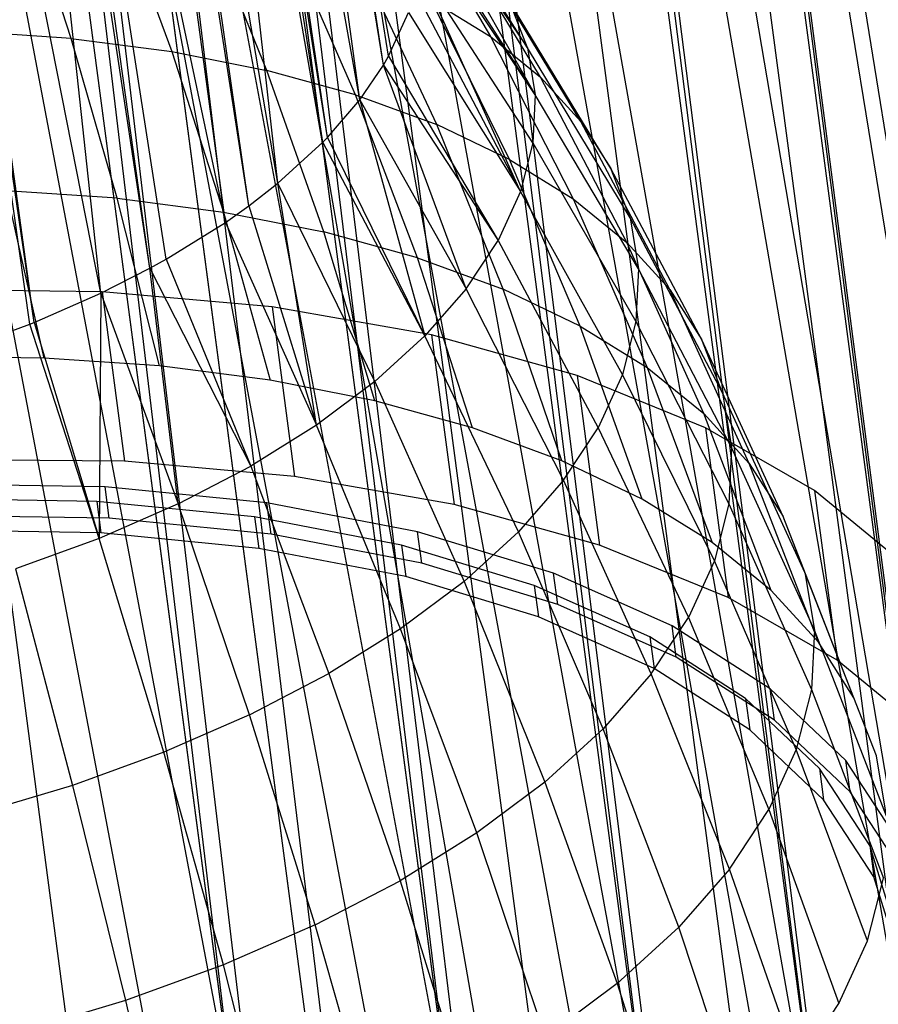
# Model space of a CAD drawing. Extents: x -23.4 to 23.6, y 0.3 to 4.
# Tile 146 of 189: x 19.372 to 19.834, y 1.107 to 1.637. Entities that reach past the tile are written whole.
import ezdxf

# ---------------------------------------------------------------- set-up
doc = ezdxf.new("R2010")
doc.units = 0
doc.header["$MEASUREMENT"] = 0
doc.layers.get('0').update_dxf_attribs({"color": 13, "linetype": 'CONTINUOUS'})

# ---------------------------------------------------------------- blocks, each defined once
blk = doc.blocks.new('FOURTY_V_PM_STL')
at = {"color": 0}
for p, q in [((19.39983, 1.07904, -3.84648), (19.01906, 3.95203, -2.17325)), ((19.39983, 1.07904, -3.84648), (19.01906, 3.95203, -2.17325)), ((19.52899, 1.07643, -3.81261), (19.14822, 3.94942, -2.13938)), ((19.52899, 1.07643, -3.81261), (19.14822, 3.94942, -2.13938)), ((19.65116, 1.06229, -3.76054), (19.27039, 3.93529, -2.08731)), ((19.65116, 1.06229, -3.76054), (19.27039, 3.93529, -2.08731)), ((19.76282, 1.03704, -3.69176), (19.38205, 3.91003, -2.01854)), ((19.76282, 1.03704, -3.69176), (19.38205, 3.91003, -2.01854)), ((19.86076, 1.00139, -3.60826), (19.47999, 3.87438, -1.93503)), ((19.86076, 1.00139, -3.60826), (19.47999, 3.87438, -1.93503)), ((19.92575, 0.51101, -2.75148), (19.54499, 3.38401, -1.07825)), ((19.92575, 0.51101, -2.75148), (19.54499, 3.38401, -1.07825)), ((19.84048, 0.45108, -2.66798), (19.45971, 3.32408, -0.99475)), ((19.84048, 0.45108, -2.66798), (19.45971, 3.32408, -0.99475)), ((19.73925, 0.39761, -2.59921), (19.35848, 3.27061, -0.92598)), ((19.73925, 0.39761, -2.59921), (19.35848, 3.27061, -0.92598)), ((19.16744, 2.73774, -2.81284), (19.48793, 1.04769, -3.7726)), ((19.16744, 2.73774, -2.81284), (19.48793, 1.04769, -3.7726)), ((19.26409, 2.73664, -2.78895), (19.48793, 1.04769, -3.7726)), ((19.26409, 2.73664, -2.78895), (19.48793, 1.04769, -3.7726)), ((19.28692, 2.73533, -2.78151), (19.60552, 1.03621, -3.72613)), ((19.28692, 2.73533, -2.78151), (19.60552, 1.03621, -3.72613)), ((19.28692, 2.73533, -2.78151), (19.48793, 1.04769, -3.7726)), ((19.28692, 2.73533, -2.78151), (19.48793, 1.04769, -3.7726)), ((19.38168, 2.72516, -2.74249), (19.60552, 1.03621, -3.72613)), ((19.38168, 2.72516, -2.74249), (19.60552, 1.03621, -3.72613)), ((19.39992, 2.72225, -2.73334), (19.7134, 1.01378, -3.66307)), ((19.39992, 2.72225, -2.73334), (19.7134, 1.01378, -3.66307)), ((19.39992, 2.72225, -2.73334), (19.60552, 1.03621, -3.72613)), ((19.39992, 2.72225, -2.73334), (19.60552, 1.03621, -3.72613)), ((19.48956, 2.70273, -2.67942), (19.7134, 1.01378, -3.66307)), ((19.48956, 2.70273, -2.67942), (19.7134, 1.01378, -3.66307)), ((19.50321, 2.69889, -2.66973), (19.8083, 0.98107, -3.58532)), ((19.50321, 2.69889, -2.66973), (19.8083, 0.98107, -3.58532)), ((19.50321, 2.69889, -2.66973), (19.7134, 1.01378, -3.66307)), ((19.50321, 2.69889, -2.66973), (19.7134, 1.01378, -3.66307)), ((19.58445, 2.67003, -2.60168), (19.8083, 0.98107, -3.58532)), ((19.58445, 2.67003, -2.60168), (19.8083, 0.98107, -3.58532)), ((19.59381, 2.66592, -2.59249), (19.88732, 0.93909, -3.49526)), ((19.59381, 2.66592, -2.59249), (19.88732, 0.93909, -3.49526)), ((19.59381, 2.66592, -2.59249), (19.8083, 0.98107, -3.58532)), ((19.59381, 2.66592, -2.59249), (19.8083, 0.98107, -3.58532)), ((19.73925, 0.39761, -2.59921), (19.34506, 2.65927, -1.21793)), ((19.62498, 0.35214, -2.54714), (19.34506, 2.65927, -1.21793)), ((19.62498, 0.35214, -2.54714), (19.34506, 2.65927, -1.21793)), ((19.73925, 0.39761, -2.59921), (19.34506, 2.65927, -1.21793)), ((19.62498, 0.35214, -2.54714), (19.32037, 2.65054, -1.20855)), ((19.62498, 0.35214, -2.54714), (19.32037, 2.65054, -1.20855)), ((19.66347, 2.62805, -2.51161), (19.88732, 0.93909, -3.49526)), ((19.66347, 2.62805, -2.51161), (19.88732, 0.93909, -3.49526)), ((19.66911, 2.62427, -2.50385), (19.94807, 0.88911, -3.39561)), ((19.66911, 2.62427, -2.50385), (19.94807, 0.88911, -3.39561)), ((19.66911, 2.62427, -2.50385), (19.88732, 0.93909, -3.49526)), ((19.66911, 2.62427, -2.50385), (19.88732, 0.93909, -3.49526)), ((19.50096, 0.31598, -2.51327), (19.19634, 2.61437, -1.17469)), ((19.50096, 0.31598, -2.51327), (19.19634, 2.61437, -1.17469)), ((19.71578, 2.27214, -1.88861), (19.93516, 0.57808, -2.86449)), ((19.71578, 2.27214, -1.88861), (19.93516, 0.57808, -2.86449)), ((19.71578, 2.27214, -1.88861), (19.9808, 0.64216, -2.96414)), ((19.71578, 2.27214, -1.88861), (19.9808, 0.64216, -2.96414)), ((19.56772, 1.61256, -2.48026), (19.46839, 2.26376, -2.12493)), ((19.56772, 1.61256, -2.48026), (19.46839, 2.26376, -2.12493)), ((19.57044, 1.61726, -2.48771), (19.46839, 2.26376, -2.12493)), ((19.57044, 1.61726, -2.48771), (19.46839, 2.26376, -2.12493)), ((19.71132, 2.26703, -1.88084), (19.93516, 0.57808, -2.86449)), ((19.71132, 2.26703, -1.88084), (19.93516, 0.57808, -2.86449)), ((19.55498, 1.59389, -2.45111), (19.46399, 2.25596, -2.11254)), ((19.55498, 1.59389, -2.45111), (19.46399, 2.25596, -2.11254)), ((19.56772, 1.61256, -2.48026), (19.46399, 2.25596, -2.11254)), ((19.56772, 1.61256, -2.48026), (19.46399, 2.25596, -2.11254)), ((19.53753, 1.57362, -2.42026), (19.44114, 2.22523, -2.06498)), ((19.53753, 1.57362, -2.42026), (19.44114, 2.22523, -2.06498)), ((19.55498, 1.59389, -2.45111), (19.44114, 2.22523, -2.06498)), ((19.55498, 1.59389, -2.45111), (19.44114, 2.22523, -2.06498)), ((19.51081, 1.54895, -2.38399), (19.43518, 2.21879, -2.05527)), ((19.53503, 1.57104, -2.4164), (19.43518, 2.21879, -2.05527)), ((19.51081, 1.54895, -2.38399), (19.43518, 2.21879, -2.05527)), ((19.53503, 1.57104, -2.4164), (19.43518, 2.21879, -2.05527)), ((19.53753, 1.57362, -2.42026), (19.43518, 2.21879, -2.05527)), ((19.53753, 1.57362, -2.42026), (19.43518, 2.21879, -2.05527)), ((19.65392, 2.21232, -1.79997), (19.86981, 0.51696, -2.77442)), ((19.65392, 2.21232, -1.79997), (19.86981, 0.51696, -2.77442)), ((19.65392, 2.21232, -1.79997), (19.93516, 0.57808, -2.86449)), ((19.65392, 2.21232, -1.79997), (19.93516, 0.57808, -2.86449)), ((19.64596, 2.20591, -1.79078), (19.86981, 0.51696, -2.77442)), ((19.64596, 2.20591, -1.79078), (19.86981, 0.51696, -2.77442)), ((19.49515, 1.53677, -2.36664), (19.40136, 2.18862, -2.01117)), ((19.49515, 1.53677, -2.36664), (19.40136, 2.18862, -2.01117)), ((19.51081, 1.54895, -2.38399), (19.40136, 2.18862, -2.01117)), ((19.51081, 1.54895, -2.38399), (19.40136, 2.18862, -2.01117)), ((19.48259, 1.52788, -2.35424), (19.39473, 2.18362, -2.00409)), ((19.48259, 1.52788, -2.35424), (19.39473, 2.18362, -2.00409)), ((19.49515, 1.53677, -2.36664), (19.39473, 2.18362, -2.00409)), ((19.49515, 1.53677, -2.36664), (19.39473, 2.18362, -2.00409)), ((19.57505, 2.15688, -1.72273), (19.78671, 0.46067, -2.69668)), ((19.57505, 2.15688, -1.72273), (19.78671, 0.46067, -2.69668)), ((19.57505, 2.15688, -1.72273), (19.86981, 0.51696, -2.77442)), ((19.57505, 2.15688, -1.72273), (19.86981, 0.51696, -2.77442)), ((19.4155, 1.48975, -2.30404), (19.34394, 2.15159, -1.96065)), ((19.4155, 1.48975, -2.30404), (19.34394, 2.15159, -1.96065)), ((19.44195, 1.50322, -2.32113), (19.34394, 2.15159, -1.96065)), ((19.44195, 1.50322, -2.32113), (19.34394, 2.15159, -1.96065)), ((19.44195, 1.50322, -2.32113), (19.3504, 2.15516, -1.96531)), ((19.4507, 1.50808, -2.32749), (19.3504, 2.15516, -1.96531)), ((19.44195, 1.50322, -2.32113), (19.3504, 2.15516, -1.96531)), ((19.4507, 1.50808, -2.32749), (19.3504, 2.15516, -1.96531)), ((19.48259, 1.52788, -2.35424), (19.3504, 2.15516, -1.96531)), ((19.48259, 1.52788, -2.35424), (19.3504, 2.15516, -1.96531)), ((19.56287, 2.14962, -1.71303), (19.78671, 0.46067, -2.69668)), ((19.56287, 2.14962, -1.71303), (19.78671, 0.46067, -2.69668)), ((19.37963, 1.47402, -2.28519), (19.29001, 2.12599, -1.92897)), ((19.37963, 1.47402, -2.28519), (19.29001, 2.12599, -1.92897)), ((19.4155, 1.48975, -2.30404), (19.29001, 2.12599, -1.92897)), ((19.4155, 1.48975, -2.30404), (19.29001, 2.12599, -1.92897)), ((19.37738, 1.47312, -2.28415), (19.28446, 2.12372, -1.92634)), ((19.37738, 1.47312, -2.28415), (19.28446, 2.12372, -1.92634)), ((19.37963, 1.47402, -2.28519), (19.28446, 2.12372, -1.92634)), ((19.37963, 1.47402, -2.28519), (19.28446, 2.12372, -1.92634)), ((19.48141, 2.10742, -1.65911), (19.6884, 0.41091, -2.63361)), ((19.48141, 2.10742, -1.65911), (19.6884, 0.41091, -2.63361)), ((19.48141, 2.10742, -1.65911), (19.78671, 0.46067, -2.69668)), ((19.48141, 2.10742, -1.65911), (19.78671, 0.46067, -2.69668)), ((19.46455, 2.09986, -1.64997), (19.6884, 0.41091, -2.63361)), ((19.46455, 2.09986, -1.64997), (19.6884, 0.41091, -2.63361)), ((19.37571, 2.06536, -1.61095), (19.57785, 0.3692, -2.58715)), ((19.37571, 2.06536, -1.61095), (19.57785, 0.3692, -2.58715)), ((19.37571, 2.06536, -1.61095), (19.6884, 0.41091, -2.63361)), ((19.37571, 2.06536, -1.61095), (19.6884, 0.41091, -2.63361)), ((19.35401, 2.05815, -1.6035), (19.57785, 0.3692, -2.58715)), ((19.35401, 2.05815, -1.6035), (19.57785, 0.3692, -2.58715)), ((19.26099, 2.03191, -1.57962), (19.57785, 0.3692, -2.58715)), ((19.26099, 2.03191, -1.57962), (19.57785, 0.3692, -2.58715)), ((19.64516, 1.62189, -2.7038), (19.57757, 1.72939, -2.67863)), ((19.64516, 1.62189, -2.7038), (19.57757, 1.72939, -2.67863)), ((19.5762, 1.71138, -2.87316), (19.62531, 1.62783, -2.9482)), ((19.5762, 1.71138, -2.87316), (19.62531, 1.62783, -2.9482)), ((19.39964, 1.62686, -3.23154), (19.37299, 1.70843, -3.14402)), ((19.39964, 1.62686, -3.23154), (19.37299, 1.70843, -3.14402)), ((19.58462, 1.71053, -2.64463), (19.64516, 1.62189, -2.7038)), ((19.58462, 1.71053, -2.64463), (19.64516, 1.62189, -2.7038)), ((19.58462, 1.71053, -2.64463), (19.64932, 1.59659, -2.65941)), ((19.58462, 1.71053, -2.64463), (19.64932, 1.59659, -2.65941)), ((19.42353, 1.70188, -3.12125), (19.45376, 1.61984, -3.20716)), ((19.42353, 1.70188, -3.12125), (19.45376, 1.61984, -3.20716)), ((19.50497, 1.60969, -3.17807), (19.47136, 1.69239, -3.09408)), ((19.50497, 1.60969, -3.17807), (19.47136, 1.69239, -3.09408)), ((19.58806, 1.69172, -2.61155), (19.64932, 1.59659, -2.65941)), ((19.58806, 1.69172, -2.61155), (19.64932, 1.59659, -2.65941)), ((19.65227, 1.60595, -2.90449), (19.60096, 1.69129, -2.83302)), ((19.65227, 1.60595, -2.90449), (19.60096, 1.69129, -2.83302)), ((19.64932, 1.59659, -2.65941), (19.58836, 1.68778, -2.60471)), ((19.64932, 1.59659, -2.65941), (19.58836, 1.68778, -2.60471)), ((19.5527, 1.59651, -3.14459), (19.51594, 1.68009, -3.06282)), ((19.5527, 1.59651, -3.14459), (19.51594, 1.68009, -3.06282)), ((19.67393, 1.58223, -2.85884), (19.62085, 1.66951, -2.7911)), ((19.67393, 1.58223, -2.85884), (19.62085, 1.66951, -2.7911)), ((19.59641, 1.58048, -3.10711), (19.55676, 1.66511, -3.02781)), ((19.59641, 1.58048, -3.10711), (19.55676, 1.66511, -3.02781)), ((19.64139, 1.54444, -2.57167), (19.58722, 1.66447, -2.56495)), ((19.64806, 1.57068, -2.6152), (19.58722, 1.66447, -2.56495)), ((19.64139, 1.54444, -2.57167), (19.58722, 1.66447, -2.56495)), ((19.64806, 1.57068, -2.6152), (19.58722, 1.66447, -2.56495)), ((19.58474, 1.65236, -2.54472), (19.64139, 1.54444, -2.57167)), ((19.58474, 1.65236, -2.54472), (19.64139, 1.54444, -2.57167)), ((19.63559, 1.56175, -3.06605), (19.59335, 1.64763, -2.98946)), ((19.59335, 1.64763, -2.98946), (19.62531, 1.62783, -2.9482)), ((19.59335, 1.64763, -2.98946), (19.62531, 1.62783, -2.9482)), ((19.63559, 1.56175, -3.06605), (19.59335, 1.64763, -2.98946)), ((19.64516, 1.62189, -2.7038), (19.63564, 1.64629, -2.74786)), ((19.64516, 1.62189, -2.7038), (19.63564, 1.64629, -2.74786)), ((19.69004, 1.55694, -2.81175), (19.63564, 1.64629, -2.74786)), ((19.69004, 1.55694, -2.81175), (19.63564, 1.64629, -2.74786)), ((19.57044, 1.61726, -2.48771), (19.58123, 1.64088, -2.52581)), ((19.57044, 1.61726, -2.48771), (19.58123, 1.64088, -2.52581)), ((19.58123, 1.64088, -2.52581), (19.64139, 1.54444, -2.57167)), ((19.58123, 1.64088, -2.52581), (19.64139, 1.54444, -2.57167)), ((19.39964, 1.62686, -3.23154), (19.34323, 1.63068, -3.25092)), ((19.39964, 1.62686, -3.23154), (19.34323, 1.63068, -3.25092)), ((19.42438, 1.54089, -3.31532), (19.39964, 1.62686, -3.23154)), ((19.39964, 1.62686, -3.23154), (19.45376, 1.61984, -3.20716)), ((19.39964, 1.62686, -3.23154), (19.45376, 1.61984, -3.20716)), ((19.42438, 1.54089, -3.31532), (19.39964, 1.62686, -3.23154)), ((19.62531, 1.62783, -2.9482), (19.66982, 1.54056, -3.02186)), ((19.62531, 1.62783, -2.9482), (19.66982, 1.54056, -3.02186)), ((19.62531, 1.62783, -2.9482), (19.65227, 1.60595, -2.90449)), ((19.62531, 1.62783, -2.9482), (19.65227, 1.60595, -2.90449)), ((19.70041, 1.53037, -2.76377), (19.64516, 1.62189, -2.7038)), ((19.64516, 1.62189, -2.7038), (19.64932, 1.59659, -2.65941)), ((19.64516, 1.62189, -2.7038), (19.64932, 1.59659, -2.65941)), ((19.70041, 1.53037, -2.76377), (19.64516, 1.62189, -2.7038)), ((19.45376, 1.61984, -3.20716), (19.48151, 1.53347, -3.28959)), ((19.45376, 1.61984, -3.20716), (19.48151, 1.53347, -3.28959)), ((19.45376, 1.61984, -3.20716), (19.50497, 1.60969, -3.17807)), ((19.45376, 1.61984, -3.20716), (19.50497, 1.60969, -3.17807)), ((19.56772, 1.61256, -2.48026), (19.57044, 1.61726, -2.48771)), ((19.56772, 1.61256, -2.48026), (19.57044, 1.61726, -2.48771)), ((19.57044, 1.61726, -2.48771), (19.6294, 1.51818, -2.52932)), ((19.57044, 1.61726, -2.48771), (19.6294, 1.51818, -2.52932)), ((19.55498, 1.59389, -2.45111), (19.56772, 1.61256, -2.48026)), ((19.55498, 1.59389, -2.45111), (19.56772, 1.61256, -2.48026)), ((19.61221, 1.4922, -2.48861), (19.56772, 1.61256, -2.48026)), ((19.56772, 1.61256, -2.48026), (19.6294, 1.51818, -2.52932)), ((19.56772, 1.61256, -2.48026), (19.6294, 1.51818, -2.52932)), ((19.61221, 1.4922, -2.48861), (19.56772, 1.61256, -2.48026)), ((19.5527, 1.59651, -3.14459), (19.50497, 1.60969, -3.17807)), ((19.5527, 1.59651, -3.14459), (19.50497, 1.60969, -3.17807)), ((19.53558, 1.52275, -3.25888), (19.50497, 1.60969, -3.17807)), ((19.53558, 1.52275, -3.25888), (19.50497, 1.60969, -3.17807)), ((19.67393, 1.58223, -2.85884), (19.65227, 1.60595, -2.90449)), ((19.67393, 1.58223, -2.85884), (19.65227, 1.60595, -2.90449)), ((19.69868, 1.51713, -2.97507), (19.65227, 1.60595, -2.90449)), ((19.69868, 1.51713, -2.97507), (19.65227, 1.60595, -2.90449)), ((19.58597, 1.50885, -3.22354), (19.5527, 1.59651, -3.14459)), ((19.5527, 1.59651, -3.14459), (19.59641, 1.58048, -3.10711)), ((19.5527, 1.59651, -3.14459), (19.59641, 1.58048, -3.10711)), ((19.58597, 1.50885, -3.22354), (19.5527, 1.59651, -3.14459)), ((19.64932, 1.59659, -2.65941), (19.64806, 1.57068, -2.6152)), ((19.64932, 1.59659, -2.65941), (19.64806, 1.57068, -2.6152)), ((19.70494, 1.50282, -2.71543), (19.64932, 1.59659, -2.65941)), ((19.70494, 1.50282, -2.71543), (19.64932, 1.59659, -2.65941)), ((19.53753, 1.57362, -2.42026), (19.55498, 1.59389, -2.45111)), ((19.53753, 1.57362, -2.42026), (19.55498, 1.59389, -2.45111)), ((19.55498, 1.59389, -2.45111), (19.61221, 1.4922, -2.48861)), ((19.55498, 1.59389, -2.45111), (19.61221, 1.4922, -2.48861)), ((19.55498, 1.59389, -2.45111), (19.59002, 1.46678, -2.45002)), ((19.55498, 1.59389, -2.45111), (19.59002, 1.46678, -2.45002)), ((19.63559, 1.56175, -3.06605), (19.59641, 1.58048, -3.10711)), ((19.63559, 1.56175, -3.06605), (19.59641, 1.58048, -3.10711)), ((19.6321, 1.49192, -3.18397), (19.59641, 1.58048, -3.10711)), ((19.6321, 1.49192, -3.18397), (19.59641, 1.58048, -3.10711)), ((19.72187, 1.49173, -2.92618), (19.67393, 1.58223, -2.85884)), ((19.67393, 1.58223, -2.85884), (19.69004, 1.55694, -2.81175)), ((19.67393, 1.58223, -2.85884), (19.69004, 1.55694, -2.81175)), ((19.72187, 1.49173, -2.92618), (19.67393, 1.58223, -2.85884)), ((19.53503, 1.57104, -2.4164), (19.53753, 1.57362, -2.42026)), ((19.53503, 1.57104, -2.4164), (19.53753, 1.57362, -2.42026)), ((19.53753, 1.57362, -2.42026), (19.59002, 1.46678, -2.45002)), ((19.53753, 1.57362, -2.42026), (19.59002, 1.46678, -2.45002)), ((19.51081, 1.54895, -2.38399), (19.53503, 1.57104, -2.4164)), ((19.51081, 1.54895, -2.38399), (19.53503, 1.57104, -2.4164)), ((19.59002, 1.46678, -2.45002), (19.53503, 1.57104, -2.4164)), ((19.59002, 1.46678, -2.45002), (19.53503, 1.57104, -2.4164)), ((19.64806, 1.57068, -2.6152), (19.64139, 1.54444, -2.57167)), ((19.64806, 1.57068, -2.6152), (19.64139, 1.54444, -2.57167)), ((19.64806, 1.57068, -2.6152), (19.70357, 1.4746, -2.66729)), ((19.64806, 1.57068, -2.6152), (19.70357, 1.4746, -2.66729)), ((19.67347, 1.47215, -3.14062), (19.63559, 1.56175, -3.06605)), ((19.63559, 1.56175, -3.06605), (19.66982, 1.54056, -3.02186)), ((19.63559, 1.56175, -3.06605), (19.66982, 1.54056, -3.02186)), ((19.67347, 1.47215, -3.14062), (19.63559, 1.56175, -3.06605)), ((19.70041, 1.53037, -2.76377), (19.69004, 1.55694, -2.81175)), ((19.70041, 1.53037, -2.76377), (19.69004, 1.55694, -2.81175)), ((19.73912, 1.46466, -2.87577), (19.69004, 1.55694, -2.81175)), ((19.73912, 1.46466, -2.87577), (19.69004, 1.55694, -2.81175)), ((19.49515, 1.53677, -2.36664), (19.51081, 1.54895, -2.38399)), ((19.49515, 1.53677, -2.36664), (19.51081, 1.54895, -2.38399)), ((19.53171, 1.4188, -2.3809), (19.51081, 1.54895, -2.38399)), ((19.56309, 1.44222, -2.41398), (19.51081, 1.54895, -2.38399)), ((19.53171, 1.4188, -2.3809), (19.51081, 1.54895, -2.38399)), ((19.56309, 1.44222, -2.41398), (19.51081, 1.54895, -2.38399)), ((19.42438, 1.54089, -3.31532), (19.36483, 1.54491, -3.33578)), ((19.42438, 1.54089, -3.31532), (19.36483, 1.54491, -3.33578)), ((19.38505, 1.45492, -3.4165), (19.36483, 1.54491, -3.33578)), ((19.38505, 1.45492, -3.4165), (19.36483, 1.54491, -3.33578)), ((19.64139, 1.54444, -2.57167), (19.6294, 1.51818, -2.52932)), ((19.64139, 1.54444, -2.57167), (19.6294, 1.51818, -2.52932)), ((19.69631, 1.44603, -2.61989), (19.64139, 1.54444, -2.57167)), ((19.69631, 1.44603, -2.61989), (19.64139, 1.54444, -2.57167)), ((19.44715, 1.45072, -3.39517), (19.42438, 1.54089, -3.31532)), ((19.42438, 1.54089, -3.31532), (19.48151, 1.53347, -3.28959)), ((19.42438, 1.54089, -3.31532), (19.48151, 1.53347, -3.28959)), ((19.44715, 1.45072, -3.39517), (19.42438, 1.54089, -3.31532)), ((19.48259, 1.52788, -2.35424), (19.49515, 1.53677, -2.36664)), ((19.48259, 1.52788, -2.35424), (19.49515, 1.53677, -2.36664)), ((19.49515, 1.53677, -2.36664), (19.53171, 1.4188, -2.3809)), ((19.49515, 1.53677, -2.36664), (19.53171, 1.4188, -2.3809)), ((19.66982, 1.54056, -3.02186), (19.7096, 1.44978, -3.09398)), ((19.66982, 1.54056, -3.02186), (19.7096, 1.44978, -3.09398)), ((19.66982, 1.54056, -3.02186), (19.69868, 1.51713, -2.97507)), ((19.66982, 1.54056, -3.02186), (19.69868, 1.51713, -2.97507)), ((19.48151, 1.53347, -3.28959), (19.50673, 1.44299, -3.36834)), ((19.48151, 1.53347, -3.28959), (19.50673, 1.44299, -3.36834)), ((19.48151, 1.53347, -3.28959), (19.53558, 1.52275, -3.25888)), ((19.48151, 1.53347, -3.28959), (19.53558, 1.52275, -3.25888)), ((19.4507, 1.50808, -2.32749), (19.48259, 1.52788, -2.35424)), ((19.4507, 1.50808, -2.32749), (19.48259, 1.52788, -2.35424)), ((19.48259, 1.52788, -2.35424), (19.53171, 1.4188, -2.3809)), ((19.48259, 1.52788, -2.35424), (19.53171, 1.4188, -2.3809)), ((19.75023, 1.43621, -2.82439), (19.70041, 1.53037, -2.76377)), ((19.70041, 1.53037, -2.76377), (19.70494, 1.50282, -2.71543)), ((19.70041, 1.53037, -2.76377), (19.70494, 1.50282, -2.71543)), ((19.75023, 1.43621, -2.82439), (19.70041, 1.53037, -2.76377)), ((19.58597, 1.50885, -3.22354), (19.53558, 1.52275, -3.25888)), ((19.58597, 1.50885, -3.22354), (19.53558, 1.52275, -3.25888)), ((19.5631, 1.43181, -3.33631), (19.53558, 1.52275, -3.25888)), ((19.5631, 1.43181, -3.33631), (19.53558, 1.52275, -3.25888)), ((19.61221, 1.4922, -2.48861), (19.6294, 1.51818, -2.52932)), ((19.61221, 1.4922, -2.48861), (19.6294, 1.51818, -2.52932)), ((19.6294, 1.51818, -2.52932), (19.68324, 1.41744, -2.57376)), ((19.6294, 1.51818, -2.52932), (19.68324, 1.41744, -2.57376)), ((19.72187, 1.49173, -2.92618), (19.69868, 1.51713, -2.97507)), ((19.72187, 1.49173, -2.92618), (19.69868, 1.51713, -2.97507)), ((19.74007, 1.42505, -3.04457), (19.69868, 1.51713, -2.97507)), ((19.74007, 1.42505, -3.04457), (19.69868, 1.51713, -2.97507)), ((19.44195, 1.50322, -2.32113), (19.4507, 1.50808, -2.32749)), ((19.44195, 1.50322, -2.32113), (19.4507, 1.50808, -2.32749)), ((19.4507, 1.50808, -2.32749), (19.49625, 1.39677, -2.35115)), ((19.4507, 1.50808, -2.32749), (19.49625, 1.39677, -2.35115)), ((19.61565, 1.41731, -3.29946), (19.58597, 1.50885, -3.22354)), ((19.58597, 1.50885, -3.22354), (19.6321, 1.49192, -3.18397)), ((19.58597, 1.50885, -3.22354), (19.6321, 1.49192, -3.18397)), ((19.61565, 1.41731, -3.29946), (19.58597, 1.50885, -3.22354)), ((19.4155, 1.48975, -2.30404), (19.44195, 1.50322, -2.32113)), ((19.4155, 1.48975, -2.30404), (19.44195, 1.50322, -2.32113)), ((19.45711, 1.3764, -2.32507), (19.44195, 1.50322, -2.32113)), ((19.44195, 1.50322, -2.32113), (19.49625, 1.39677, -2.35115)), ((19.44195, 1.50322, -2.32113), (19.49625, 1.39677, -2.35115)), ((19.45711, 1.3764, -2.32507), (19.44195, 1.50322, -2.32113)), ((19.70494, 1.50282, -2.71543), (19.70357, 1.4746, -2.66729)), ((19.70494, 1.50282, -2.71543), (19.70357, 1.4746, -2.66729)), ((19.75508, 1.40671, -2.77263), (19.70494, 1.50282, -2.71543)), ((19.75508, 1.40671, -2.77263), (19.70494, 1.50282, -2.71543)), ((19.41621, 1.49061, -3.4707), (19.32074, 1.49159, -3.4941)), ((19.41621, 1.49061, -3.4707), (19.32074, 1.49159, -3.4941)), ((19.37963, 1.47402, -2.28519), (19.4155, 1.48975, -2.30404)), ((19.37963, 1.47402, -2.28519), (19.4155, 1.48975, -2.30404)), ((19.4155, 1.48975, -2.30404), (19.41472, 1.3579, -2.30296)), ((19.4155, 1.48975, -2.30404), (19.41472, 1.3579, -2.30296)), ((19.4155, 1.48975, -2.30404), (19.45711, 1.3764, -2.32507)), ((19.4155, 1.48975, -2.30404), (19.45711, 1.3764, -2.32507)), ((19.50778, 1.48247, -3.43588), (19.41621, 1.49061, -3.4707)), ((19.41621, 1.49061, -3.4707), (19.42831, 1.39935, -3.52385)), ((19.50778, 1.48247, -3.43588), (19.41621, 1.49061, -3.4707)), ((19.41621, 1.49061, -3.4707), (19.42831, 1.39935, -3.52385)), ((19.61221, 1.4922, -2.48861), (19.59002, 1.46678, -2.45002)), ((19.61221, 1.4922, -2.48861), (19.59002, 1.46678, -2.45002)), ((19.66453, 1.38914, -2.52944), (19.61221, 1.4922, -2.48861)), ((19.66453, 1.38914, -2.52944), (19.61221, 1.4922, -2.48861)), ((19.67347, 1.47215, -3.14062), (19.6321, 1.49192, -3.18397)), ((19.67347, 1.47215, -3.14062), (19.6321, 1.49192, -3.18397)), ((19.66376, 1.39966, -3.2582), (19.6321, 1.49192, -3.18397)), ((19.66376, 1.39966, -3.2582), (19.6321, 1.49192, -3.18397)), ((19.76455, 1.39823, -2.99297), (19.72187, 1.49173, -2.92618)), ((19.72187, 1.49173, -2.92618), (19.73912, 1.46466, -2.87577)), ((19.72187, 1.49173, -2.92618), (19.73912, 1.46466, -2.87577)), ((19.76455, 1.39823, -2.99297), (19.72187, 1.49173, -2.92618)), ((19.59358, 1.46733, -3.39036), (19.50778, 1.48247, -3.43588)), ((19.50778, 1.48247, -3.43588), (19.51987, 1.39121, -3.48903)), ((19.59358, 1.46733, -3.39036), (19.50778, 1.48247, -3.43588)), ((19.50778, 1.48247, -3.43588), (19.51987, 1.39121, -3.48903)), ((19.33678, 1.45837, -2.26806), (19.37738, 1.47312, -2.28415)), ((19.33678, 1.45837, -2.26806), (19.37738, 1.47312, -2.28415)), ((19.37738, 1.47312, -2.28415), (19.37963, 1.47402, -2.28519)), ((19.37738, 1.47312, -2.28415), (19.37963, 1.47402, -2.28519)), ((19.41472, 1.3579, -2.30296), (19.37738, 1.47312, -2.28415)), ((19.41472, 1.3579, -2.30296), (19.37738, 1.47312, -2.28415)), ((19.37963, 1.47402, -2.28519), (19.41472, 1.3579, -2.30296)), ((19.37963, 1.47402, -2.28519), (19.41472, 1.3579, -2.30296)), ((19.70357, 1.4746, -2.66729), (19.69631, 1.44603, -2.61989)), ((19.70357, 1.4746, -2.66729), (19.69631, 1.44603, -2.61989)), ((19.70357, 1.4746, -2.66729), (19.7536, 1.37649, -2.72109)), ((19.70357, 1.4746, -2.66729), (19.7536, 1.37649, -2.72109)), ((19.67187, 1.4455, -3.33507), (19.59358, 1.46733, -3.39036)), ((19.59358, 1.46733, -3.39036), (19.60568, 1.37607, -3.44351)), ((19.67187, 1.4455, -3.33507), (19.59358, 1.46733, -3.39036)), ((19.59358, 1.46733, -3.39036), (19.60568, 1.37607, -3.44351)), ((19.70689, 1.37905, -3.213), (19.67347, 1.47215, -3.14062)), ((19.67347, 1.47215, -3.14062), (19.7096, 1.44978, -3.09398)), ((19.67347, 1.47215, -3.14062), (19.7096, 1.44978, -3.09398)), ((19.70689, 1.37905, -3.213), (19.67347, 1.47215, -3.14062)), ((19.59002, 1.46678, -2.45002), (19.56309, 1.44222, -2.41398)), ((19.59002, 1.46678, -2.45002), (19.56309, 1.44222, -2.41398)), ((19.64036, 1.36146, -2.48741), (19.59002, 1.46678, -2.45002)), ((19.64036, 1.36146, -2.48741), (19.59002, 1.46678, -2.45002)), ((19.75023, 1.43621, -2.82439), (19.73912, 1.46466, -2.87577)), ((19.75023, 1.43621, -2.82439), (19.73912, 1.46466, -2.87577)), ((19.78276, 1.36965, -2.93975), (19.73912, 1.46466, -2.87577)), ((19.78276, 1.36965, -2.93975), (19.73912, 1.46466, -2.87577)), ((19.38505, 1.45492, -3.4165), (19.32114, 1.45553, -3.4321)), ((19.38505, 1.45492, -3.4165), (19.32114, 1.45553, -3.4321)), ((19.44715, 1.45072, -3.39517), (19.38505, 1.45492, -3.4165)), ((19.44715, 1.45072, -3.39517), (19.38505, 1.45492, -3.4165)), ((19.50673, 1.44299, -3.36834), (19.44715, 1.45072, -3.39517)), ((19.50673, 1.44299, -3.36834), (19.44715, 1.45072, -3.39517)), ((19.7096, 1.44978, -3.09398), (19.74456, 1.35572, -3.16436)), ((19.7096, 1.44978, -3.09398), (19.74456, 1.35572, -3.16436)), ((19.7096, 1.44978, -3.09398), (19.74007, 1.42505, -3.04457)), ((19.7096, 1.44978, -3.09398), (19.74007, 1.42505, -3.04457)), ((19.5631, 1.43181, -3.33631), (19.50673, 1.44299, -3.36834)), ((19.5631, 1.43181, -3.33631), (19.50673, 1.44299, -3.36834)), ((19.56309, 1.44222, -2.41398), (19.53171, 1.4188, -2.3809)), ((19.56309, 1.44222, -2.41398), (19.53171, 1.4188, -2.3809)), ((19.56309, 1.44222, -2.41398), (19.61104, 1.33472, -2.44816)), ((19.56309, 1.44222, -2.41398), (19.61104, 1.33472, -2.44816)), ((19.74106, 1.41743, -3.27113), (19.67187, 1.4455, -3.33507)), ((19.67187, 1.4455, -3.33507), (19.68397, 1.35424, -3.38822)), ((19.74106, 1.41743, -3.27113), (19.67187, 1.4455, -3.33507)), ((19.67187, 1.4455, -3.33507), (19.68397, 1.35424, -3.38822)), ((19.69631, 1.44603, -2.61989), (19.68324, 1.41744, -2.57376)), ((19.69631, 1.44603, -2.61989), (19.68324, 1.41744, -2.57376)), ((19.74583, 1.3459, -2.67033), (19.69631, 1.44603, -2.61989)), ((19.74583, 1.3459, -2.67033), (19.69631, 1.44603, -2.61989)), ((19.79449, 1.33962, -2.88551), (19.75023, 1.43621, -2.82439)), ((19.75023, 1.43621, -2.82439), (19.75508, 1.40671, -2.77263)), ((19.75023, 1.43621, -2.82439), (19.75508, 1.40671, -2.77263)), ((19.79449, 1.33962, -2.88551), (19.75023, 1.43621, -2.82439)), ((19.61565, 1.41731, -3.29946), (19.5631, 1.43181, -3.33631)), ((19.61565, 1.41731, -3.29946), (19.5631, 1.43181, -3.33631)), ((19.76455, 1.39823, -2.99297), (19.74007, 1.42505, -3.04457)), ((19.76455, 1.39823, -2.99297), (19.74007, 1.42505, -3.04457)), ((19.77634, 1.32993, -3.11284), (19.74007, 1.42505, -3.04457)), ((19.77634, 1.32993, -3.11284), (19.74007, 1.42505, -3.04457)), ((19.53171, 1.4188, -2.3809), (19.49625, 1.39677, -2.35115)), ((19.53171, 1.4188, -2.3809), (19.49625, 1.39677, -2.35115)), ((19.57687, 1.30921, -2.41214), (19.53171, 1.4188, -2.3809)), ((19.57687, 1.30921, -2.41214), (19.53171, 1.4188, -2.3809)), ((19.66376, 1.39966, -3.2582), (19.61565, 1.41731, -3.29946)), ((19.66376, 1.39966, -3.2582), (19.61565, 1.41731, -3.29946)), ((19.66453, 1.38914, -2.52944), (19.68324, 1.41744, -2.57376)), ((19.66453, 1.38914, -2.52944), (19.68324, 1.41744, -2.57376)), ((19.68324, 1.41744, -2.57376), (19.73184, 1.31528, -2.62094)), ((19.68324, 1.41744, -2.57376), (19.73184, 1.31528, -2.62094)), ((19.79973, 1.38369, -3.19983), (19.74106, 1.41743, -3.27113)), ((19.74106, 1.41743, -3.27113), (19.75315, 1.32617, -3.32427)), ((19.79973, 1.38369, -3.19983), (19.74106, 1.41743, -3.27113)), ((19.74106, 1.41743, -3.27113), (19.75315, 1.32617, -3.32427)), ((19.75508, 1.40671, -2.77263), (19.7536, 1.37649, -2.72109)), ((19.75508, 1.40671, -2.77263), (19.7536, 1.37649, -2.72109)), ((19.79961, 1.30848, -2.83087), (19.75508, 1.40671, -2.77263)), ((19.79961, 1.30848, -2.83087), (19.75508, 1.40671, -2.77263)), ((19.42831, 1.39935, -3.52385), (19.33284, 1.40033, -3.54725)), ((19.42831, 1.39935, -3.52385), (19.33284, 1.40033, -3.54725)), ((19.51987, 1.39121, -3.48903), (19.42831, 1.39935, -3.52385)), ((19.51987, 1.39121, -3.48903), (19.42831, 1.39935, -3.52385)), ((19.70689, 1.37905, -3.213), (19.66376, 1.39966, -3.2582)), ((19.70689, 1.37905, -3.213), (19.66376, 1.39966, -3.2582)), ((19.45711, 1.3764, -2.32507), (19.49625, 1.39677, -2.35115)), ((19.45711, 1.3764, -2.32507), (19.49625, 1.39677, -2.35115)), ((19.49625, 1.39677, -2.35115), (19.53825, 1.28523, -2.37974)), ((19.49625, 1.39677, -2.35115), (19.53825, 1.28523, -2.37974)), ((19.80187, 1.30197, -3.05903), (19.76455, 1.39823, -2.99297)), ((19.76455, 1.39823, -2.99297), (19.78276, 1.36965, -2.93975)), ((19.76455, 1.39823, -2.99297), (19.78276, 1.36965, -2.93975)), ((19.80187, 1.30197, -3.05903), (19.76455, 1.39823, -2.99297)), ((19.60568, 1.37607, -3.44351), (19.51987, 1.39121, -3.48903)), ((19.60568, 1.37607, -3.44351), (19.51987, 1.39121, -3.48903)), ((19.66453, 1.38914, -2.52944), (19.64036, 1.36146, -2.48741)), ((19.66453, 1.38914, -2.52944), (19.64036, 1.36146, -2.48741)), ((19.7118, 1.28498, -2.57348), (19.66453, 1.38914, -2.52944)), ((19.7118, 1.28498, -2.57348), (19.66453, 1.38914, -2.52944)), ((19.41779, 1.38566, -3.46337), (19.32656, 1.38709, -3.48659)), ((19.41779, 1.38566, -3.46337), (19.32656, 1.38709, -3.48659)), ((19.42003, 1.36876, -3.47321), (19.41779, 1.38566, -3.46337)), ((19.42003, 1.36876, -3.47321), (19.41779, 1.38566, -3.46337)), ((19.50493, 1.37706, -3.42876), (19.41779, 1.38566, -3.46337)), ((19.50493, 1.37706, -3.42876), (19.41779, 1.38566, -3.46337)), ((19.84669, 1.34496, -3.12265), (19.79973, 1.38369, -3.19983)), ((19.79973, 1.38369, -3.19983), (19.81183, 1.29243, -3.25298)), ((19.84669, 1.34496, -3.12265), (19.79973, 1.38369, -3.19983)), ((19.79973, 1.38369, -3.19983), (19.81183, 1.29243, -3.25298)), ((19.41331, 1.37781, -3.45091), (19.32431, 1.37921, -3.47356)), ((19.41331, 1.37781, -3.45091), (19.32431, 1.37921, -3.47356)), ((19.49832, 1.36942, -3.41715), (19.41331, 1.37781, -3.45091)), ((19.41331, 1.37781, -3.45091), (19.41555, 1.36091, -3.46075)), ((19.49832, 1.36942, -3.41715), (19.41331, 1.37781, -3.45091)), ((19.41331, 1.37781, -3.45091), (19.41555, 1.36091, -3.46075)), ((19.74456, 1.35572, -3.16436), (19.70689, 1.37905, -3.213)), ((19.74456, 1.35572, -3.16436), (19.70689, 1.37905, -3.213)), ((19.45711, 1.3764, -2.32507), (19.41472, 1.3579, -2.30296)), ((19.45711, 1.3764, -2.32507), (19.41472, 1.3579, -2.30296)), ((19.49562, 1.26304, -2.35134), (19.45711, 1.3764, -2.32507)), ((19.49562, 1.26304, -2.35134), (19.45711, 1.3764, -2.32507)), ((19.50717, 1.36016, -3.43861), (19.50493, 1.37706, -3.42876)), ((19.50717, 1.36016, -3.43861), (19.50493, 1.37706, -3.42876)), ((19.58602, 1.36147, -3.38354), (19.50493, 1.37706, -3.42876)), ((19.58602, 1.36147, -3.38354), (19.50493, 1.37706, -3.42876)), ((19.68397, 1.35424, -3.38822), (19.60568, 1.37607, -3.44351)), ((19.68397, 1.35424, -3.38822), (19.60568, 1.37607, -3.44351)), ((19.7536, 1.37649, -2.72109), (19.74583, 1.3459, -2.67033)), ((19.7536, 1.37649, -2.72109), (19.74583, 1.3459, -2.67033)), ((19.7536, 1.37649, -2.72109), (19.79805, 1.27658, -2.77645)), ((19.7536, 1.37649, -2.72109), (19.79805, 1.27658, -2.77645)), ((19.42003, 1.36876, -3.47321), (19.3288, 1.37019, -3.49643)), ((19.42003, 1.36876, -3.47321), (19.3288, 1.37019, -3.49643)), ((19.50717, 1.36016, -3.43861), (19.42003, 1.36876, -3.47321)), ((19.50717, 1.36016, -3.43861), (19.42003, 1.36876, -3.47321)), ((19.57743, 1.35421, -3.37303), (19.49832, 1.36942, -3.41715)), ((19.49832, 1.36942, -3.41715), (19.50056, 1.35252, -3.42699)), ((19.57743, 1.35421, -3.37303), (19.49832, 1.36942, -3.41715)), ((19.49832, 1.36942, -3.41715), (19.50056, 1.35252, -3.42699)), ((19.79449, 1.33962, -2.88551), (19.78276, 1.36965, -2.93975)), ((19.79449, 1.33962, -2.88551), (19.78276, 1.36965, -2.93975)), ((19.82085, 1.27216, -3.00353), (19.78276, 1.36965, -2.93975)), ((19.82085, 1.27216, -3.00353), (19.78276, 1.36965, -2.93975)), ((19.41555, 1.36091, -3.46075), (19.32655, 1.36231, -3.4834)), ((19.41555, 1.36091, -3.46075), (19.32655, 1.36231, -3.4834)), ((19.58826, 1.34457, -3.39338), (19.58602, 1.36147, -3.38354)), ((19.58826, 1.34457, -3.39338), (19.58602, 1.36147, -3.38354)), ((19.65926, 1.33924, -3.32871), (19.58602, 1.36147, -3.38354)), ((19.65926, 1.33924, -3.32871), (19.58602, 1.36147, -3.38354)), ((19.64036, 1.36146, -2.48741), (19.61104, 1.33472, -2.44816)), ((19.64036, 1.36146, -2.48741), (19.61104, 1.33472, -2.44816)), ((19.68593, 1.25535, -2.52848), (19.64036, 1.36146, -2.48741)), ((19.68593, 1.25535, -2.52848), (19.64036, 1.36146, -2.48741)), ((19.41472, 1.3579, -2.30296), (19.36958, 1.3415, -2.28507)), ((19.41472, 1.3579, -2.30296), (19.36958, 1.3415, -2.28507)), ((19.44947, 1.2429, -2.32727), (19.41472, 1.3579, -2.30296)), ((19.44947, 1.2429, -2.32727), (19.41472, 1.3579, -2.30296)), ((19.50056, 1.35252, -3.42699), (19.41555, 1.36091, -3.46075)), ((19.50056, 1.35252, -3.42699), (19.41555, 1.36091, -3.46075)), ((19.58826, 1.34457, -3.39338), (19.50717, 1.36016, -3.43861)), ((19.58826, 1.34457, -3.39338), (19.50717, 1.36016, -3.43861)), ((19.57967, 1.33731, -3.38287), (19.50056, 1.35252, -3.42699)), ((19.57967, 1.33731, -3.38287), (19.50056, 1.35252, -3.42699)), ((19.64887, 1.33252, -3.31954), (19.57743, 1.35421, -3.37303)), ((19.57743, 1.35421, -3.37303), (19.57967, 1.33731, -3.38287)), ((19.64887, 1.33252, -3.31954), (19.57743, 1.35421, -3.37303)), ((19.57743, 1.35421, -3.37303), (19.57967, 1.33731, -3.38287)), ((19.75315, 1.32617, -3.32427), (19.68397, 1.35424, -3.38822)), ((19.75315, 1.32617, -3.32427), (19.68397, 1.35424, -3.38822)), ((19.77634, 1.32993, -3.11284), (19.74456, 1.35572, -3.16436)), ((19.77634, 1.32993, -3.11284), (19.74456, 1.35572, -3.16436)), ((19.74583, 1.3459, -2.67033), (19.73184, 1.31528, -2.62094)), ((19.74583, 1.3459, -2.67033), (19.73184, 1.31528, -2.62094)), ((19.78985, 1.24428, -2.72287), (19.74583, 1.3459, -2.67033)), ((19.78985, 1.24428, -2.72287), (19.74583, 1.3459, -2.67033)), ((19.36958, 1.3415, -2.28507), (19.4003, 1.22503, -2.30778)), ((19.36958, 1.3415, -2.28507), (19.4003, 1.22503, -2.30778)), ((19.6615, 1.32234, -3.33856), (19.58826, 1.34457, -3.39338)), ((19.6615, 1.32234, -3.33856), (19.58826, 1.34457, -3.39338)), ((19.65111, 1.31562, -3.32938), (19.57967, 1.33731, -3.38287)), ((19.65111, 1.31562, -3.32938), (19.57967, 1.33731, -3.38287)), ((19.6615, 1.32234, -3.33856), (19.65926, 1.33924, -3.32871)), ((19.6615, 1.32234, -3.33856), (19.65926, 1.33924, -3.32871)), ((19.723, 1.31088, -3.2655), (19.65926, 1.33924, -3.32871)), ((19.723, 1.31088, -3.2655), (19.65926, 1.33924, -3.32871)), ((19.83308, 1.24085, -2.94698), (19.79449, 1.33962, -2.88551)), ((19.79449, 1.33962, -2.88551), (19.79961, 1.30848, -2.83087)), ((19.79449, 1.33962, -2.88551), (19.79961, 1.30848, -2.83087)), ((19.83308, 1.24085, -2.94698), (19.79449, 1.33962, -2.88551)), ((19.61104, 1.33472, -2.44816), (19.57687, 1.30921, -2.41214)), ((19.61104, 1.33472, -2.44816), (19.57687, 1.30921, -2.41214)), ((19.61104, 1.33472, -2.44816), (19.65453, 1.22671, -2.48645)), ((19.61104, 1.33472, -2.44816), (19.65453, 1.22671, -2.48645)), ((19.71106, 1.30485, -3.25788), (19.64887, 1.33252, -3.31954)), ((19.64887, 1.33252, -3.31954), (19.65111, 1.31562, -3.32938)), ((19.71106, 1.30485, -3.25788), (19.64887, 1.33252, -3.31954)), ((19.64887, 1.33252, -3.31954), (19.65111, 1.31562, -3.32938)), ((19.80187, 1.30197, -3.05903), (19.77634, 1.32993, -3.11284)), ((19.80187, 1.30197, -3.05903), (19.77634, 1.32993, -3.11284)), ((19.81183, 1.29243, -3.25298), (19.75315, 1.32617, -3.32427)), ((19.81183, 1.29243, -3.25298), (19.75315, 1.32617, -3.32427)), ((19.72524, 1.29398, -3.27534), (19.6615, 1.32234, -3.33856)), ((19.72524, 1.29398, -3.27534), (19.6615, 1.32234, -3.33856)), ((19.7133, 1.28795, -3.26772), (19.65111, 1.31562, -3.32938)), ((19.7133, 1.28795, -3.26772), (19.65111, 1.31562, -3.32938)), ((19.7118, 1.28498, -2.57348), (19.73184, 1.31528, -2.62094)), ((19.7118, 1.28498, -2.57348), (19.73184, 1.31528, -2.62094)), ((19.73184, 1.31528, -2.62094), (19.77508, 1.21196, -2.67073)), ((19.73184, 1.31528, -2.62094), (19.77508, 1.21196, -2.67073)), ((19.57687, 1.30921, -2.41214), (19.53825, 1.28523, -2.37974)), ((19.57687, 1.30921, -2.41214), (19.53825, 1.28523, -2.37974)), ((19.61794, 1.1994, -2.44788), (19.57687, 1.30921, -2.41214)), ((19.61794, 1.1994, -2.44788), (19.57687, 1.30921, -2.41214)), ((19.72524, 1.29398, -3.27534), (19.723, 1.31088, -3.2655)), ((19.72524, 1.29398, -3.27534), (19.723, 1.31088, -3.2655)), ((19.77584, 1.27701, -3.19532), (19.723, 1.31088, -3.2655)), ((19.77584, 1.27701, -3.19532), (19.723, 1.31088, -3.2655)), ((19.79961, 1.30848, -2.83087), (19.79805, 1.27658, -2.77645)), ((19.79961, 1.30848, -2.83087), (19.79805, 1.27658, -2.77645)), ((19.83842, 1.20837, -2.89001), (19.79961, 1.30848, -2.83087)), ((19.83842, 1.20837, -2.89001), (19.79961, 1.30848, -2.83087)), ((19.7626, 1.27181, -3.18941), (19.71106, 1.30485, -3.25788)), ((19.71106, 1.30485, -3.25788), (19.7133, 1.28795, -3.26772)), ((19.7626, 1.27181, -3.18941), (19.71106, 1.30485, -3.25788)), ((19.71106, 1.30485, -3.25788), (19.7133, 1.28795, -3.26772)), ((19.82085, 1.27216, -3.00353), (19.80187, 1.30197, -3.05903)), ((19.82085, 1.27216, -3.00353), (19.80187, 1.30197, -3.05903)), ((19.77808, 1.26011, -3.20516), (19.72524, 1.29398, -3.27534)), ((19.77808, 1.26011, -3.20516), (19.72524, 1.29398, -3.27534)), ((19.76484, 1.25491, -3.19925), (19.7133, 1.28795, -3.26772)), ((19.76484, 1.25491, -3.19925), (19.7133, 1.28795, -3.26772)), ((19.85879, 1.2537, -3.1758), (19.81183, 1.29243, -3.25298)), ((19.85879, 1.2537, -3.1758), (19.81183, 1.29243, -3.25298)), ((19.49562, 1.26304, -2.35134), (19.53825, 1.28523, -2.37974)), ((19.49562, 1.26304, -2.35134), (19.53825, 1.28523, -2.37974)), ((19.53825, 1.28523, -2.37974), (19.5766, 1.17371, -2.41319)), ((19.53825, 1.28523, -2.37974), (19.5766, 1.17371, -2.41319)), ((19.7118, 1.28498, -2.57348), (19.68593, 1.25535, -2.52848)), ((19.7118, 1.28498, -2.57348), (19.68593, 1.25535, -2.52848)), ((19.75392, 1.17998, -2.62063), (19.7118, 1.28498, -2.57348)), ((19.75392, 1.17998, -2.62063), (19.7118, 1.28498, -2.57348)), ((19.77808, 1.26011, -3.20516), (19.77584, 1.27701, -3.19532)), ((19.77808, 1.26011, -3.20516), (19.77584, 1.27701, -3.19532)), ((19.81657, 1.23839, -3.11974), (19.77584, 1.27701, -3.19532)), ((19.81657, 1.23839, -3.11974), (19.77584, 1.27701, -3.19532)), ((19.80235, 1.23413, -3.11568), (19.7626, 1.27181, -3.18941)), ((19.7626, 1.27181, -3.18941), (19.76484, 1.25491, -3.19925)), ((19.80235, 1.23413, -3.11568), (19.7626, 1.27181, -3.18941)), ((19.7626, 1.27181, -3.18941), (19.76484, 1.25491, -3.19925)), ((19.79805, 1.27658, -2.77645), (19.78985, 1.24428, -2.72287)), ((19.79805, 1.27658, -2.77645), (19.78985, 1.24428, -2.72287)), ((19.79805, 1.27658, -2.77645), (19.8368, 1.17511, -2.83326)), ((19.79805, 1.27658, -2.77645), (19.8368, 1.17511, -2.83326)), ((19.83308, 1.24085, -2.94698), (19.82085, 1.27216, -3.00353)), ((19.83308, 1.24085, -2.94698), (19.82085, 1.27216, -3.00353)), ((19.49562, 1.26304, -2.35134), (19.44947, 1.2429, -2.32727)), ((19.49562, 1.26304, -2.35134), (19.44947, 1.2429, -2.32727)), ((19.53095, 1.14996, -2.38279), (19.49562, 1.26304, -2.35134)), ((19.53095, 1.14996, -2.38279), (19.49562, 1.26304, -2.35134)), ((19.81881, 1.22149, -3.12958), (19.77808, 1.26011, -3.20516)), ((19.81881, 1.22149, -3.12958), (19.77808, 1.26011, -3.20516)), ((19.68593, 1.25535, -2.52848), (19.65453, 1.22671, -2.48645)), ((19.68593, 1.25535, -2.52848), (19.65453, 1.22671, -2.48645)), ((19.72661, 1.14869, -2.57313), (19.68593, 1.25535, -2.52848)), ((19.72661, 1.14869, -2.57313), (19.68593, 1.25535, -2.52848)), ((19.80459, 1.21723, -3.12552), (19.76484, 1.25491, -3.19925)), ((19.80459, 1.21723, -3.12552), (19.76484, 1.25491, -3.19925)), ((19.44947, 1.2429, -2.32727), (19.4003, 1.22503, -2.30778)), ((19.44947, 1.2429, -2.32727), (19.4003, 1.22503, -2.30778)), ((19.48153, 1.12839, -2.35701), (19.44947, 1.2429, -2.32727)), ((19.48153, 1.12839, -2.35701), (19.44947, 1.2429, -2.32727)), ((19.78985, 1.24428, -2.72287), (19.77508, 1.21196, -2.67073)), ((19.78985, 1.24428, -2.72287), (19.77508, 1.21196, -2.67073)), ((19.82824, 1.14144, -2.77739), (19.78985, 1.24428, -2.72287)), ((19.82824, 1.14144, -2.77739), (19.78985, 1.24428, -2.72287)), ((19.83842, 1.20837, -2.89001), (19.83308, 1.24085, -2.94698)), ((19.83842, 1.20837, -2.89001), (19.83308, 1.24085, -2.94698)), ((19.81881, 1.22149, -3.12958), (19.81657, 1.23839, -3.11974)), ((19.81881, 1.22149, -3.12958), (19.81657, 1.23839, -3.11974)), ((19.84431, 1.19588, -3.04044), (19.81657, 1.23839, -3.11974)), ((19.84431, 1.19588, -3.04044), (19.81657, 1.23839, -3.11974)), ((19.8294, 1.19267, -3.03832), (19.80235, 1.23413, -3.11568)), ((19.80235, 1.23413, -3.11568), (19.80459, 1.21723, -3.12552)), ((19.8294, 1.19267, -3.03832), (19.80235, 1.23413, -3.11568)), ((19.80235, 1.23413, -3.11568), (19.80459, 1.21723, -3.12552)), ((19.4003, 1.22503, -2.30778), (19.34869, 1.20965, -2.29311)), ((19.4003, 1.22503, -2.30778), (19.34869, 1.20965, -2.29311)), ((19.4003, 1.22503, -2.30778), (19.42889, 1.10926, -2.33614)), ((19.4003, 1.22503, -2.30778), (19.42889, 1.10926, -2.33614)), ((19.65453, 1.22671, -2.48645), (19.61794, 1.1994, -2.44788)), ((19.65453, 1.22671, -2.48645), (19.61794, 1.1994, -2.44788)), ((19.65453, 1.22671, -2.48645), (19.69346, 1.11846, -2.52876)), ((19.65453, 1.22671, -2.48645), (19.69346, 1.11846, -2.52876)), ((19.84655, 1.17898, -3.05029), (19.81881, 1.22149, -3.12958)), ((19.84655, 1.17898, -3.05029), (19.81881, 1.22149, -3.12958)), ((19.83164, 1.17577, -3.04816), (19.80459, 1.21723, -3.12552)), ((19.83164, 1.17577, -3.04816), (19.80459, 1.21723, -3.12552)), ((19.75392, 1.17998, -2.62063), (19.77508, 1.21196, -2.67073)), ((19.75392, 1.17998, -2.62063), (19.77508, 1.21196, -2.67073)), ((19.77508, 1.21196, -2.67073), (19.81284, 1.10773, -2.72302)), ((19.77508, 1.21196, -2.67073), (19.81284, 1.10773, -2.72302)), ((19.61794, 1.1994, -2.44788), (19.5766, 1.17371, -2.41319)), ((19.61794, 1.1994, -2.44788), (19.5766, 1.17371, -2.41319)), ((19.65484, 1.08962, -2.48804), (19.61794, 1.1994, -2.44788)), ((19.65484, 1.08962, -2.48804), (19.61794, 1.1994, -2.44788)), ((19.84317, 1.14833, -2.95906), (19.8294, 1.19267, -3.03832)), ((19.8294, 1.19267, -3.03832), (19.83164, 1.17577, -3.04816)), ((19.84317, 1.14833, -2.95906), (19.8294, 1.19267, -3.03832)), ((19.8294, 1.19267, -3.03832), (19.83164, 1.17577, -3.04816)), ((19.75392, 1.17998, -2.62063), (19.72661, 1.14869, -2.57313)), ((19.75392, 1.17998, -2.62063), (19.72661, 1.14869, -2.57313)), ((19.79078, 1.07438, -2.67077), (19.75392, 1.17998, -2.62063)), ((19.79078, 1.07438, -2.67077), (19.75392, 1.17998, -2.62063)), ((19.53095, 1.14996, -2.38279), (19.5766, 1.17371, -2.41319)), ((19.53095, 1.14996, -2.38279), (19.5766, 1.17371, -2.41319)), ((19.5766, 1.17371, -2.41319), (19.61119, 1.06251, -2.45142)), ((19.5766, 1.17371, -2.41319), (19.61119, 1.06251, -2.45142)), ((19.82824, 1.14144, -2.77739), (19.8368, 1.17511, -2.83326)), ((19.82824, 1.14144, -2.77739), (19.8368, 1.17511, -2.83326)), ((19.84541, 1.13143, -2.96891), (19.83164, 1.17577, -3.04816)), ((19.84541, 1.13143, -2.96891), (19.83164, 1.17577, -3.04816)), ((19.53095, 1.14996, -2.38279), (19.48153, 1.12839, -2.35701)), ((19.53095, 1.14996, -2.38279), (19.48153, 1.12839, -2.35701)), ((19.56301, 1.03743, -2.41932), (19.53095, 1.14996, -2.38279)), ((19.56301, 1.03743, -2.41932), (19.53095, 1.14996, -2.38279)), ((19.72661, 1.14869, -2.57313), (19.69346, 1.11846, -2.52876)), ((19.72661, 1.14869, -2.57313), (19.69346, 1.11846, -2.52876)), ((19.76231, 1.04176, -2.62124), (19.72661, 1.14869, -2.57313)), ((19.76231, 1.04176, -2.62124), (19.72661, 1.14869, -2.57313)), ((19.81284, 1.10773, -2.72302), (19.82824, 1.14144, -2.77739)), ((19.81284, 1.10773, -2.72302), (19.82824, 1.14144, -2.77739)), ((19.48153, 1.12839, -2.35701), (19.42889, 1.10926, -2.33614)), ((19.48153, 1.12839, -2.35701), (19.42889, 1.10926, -2.33614)), ((19.51083, 1.01467, -2.39211), (19.48153, 1.12839, -2.35701)), ((19.51083, 1.01467, -2.39211), (19.48153, 1.12839, -2.35701)), ((19.69346, 1.11846, -2.52876), (19.65484, 1.08962, -2.48804)), ((19.69346, 1.11846, -2.52876), (19.65484, 1.08962, -2.48804)), ((19.69346, 1.11846, -2.52876), (19.72774, 1.01023, -2.57498)), ((19.69346, 1.11846, -2.52876), (19.72774, 1.01023, -2.57498)), ((19.42889, 1.10926, -2.33614), (19.37362, 1.09279, -2.32043)), ((19.42889, 1.10926, -2.33614), (19.37362, 1.09279, -2.32043)), ((19.42889, 1.10926, -2.33614), (19.45526, 0.99447, -2.37008)), ((19.42889, 1.10926, -2.33614), (19.45526, 0.99447, -2.37008)), ((19.79078, 1.07438, -2.67077), (19.81284, 1.10773, -2.72302)), ((19.79078, 1.07438, -2.67077), (19.81284, 1.10773, -2.72302))]:
    blk.add_line(p, q, dxfattribs=at)

msp = doc.modelspace()

# ---------------------------------------------------------------- block references
at = {"color": 0}
msp.add_blockref('FOURTY_V_PM_STL', (0, 0), dxfattribs=at)

doc.saveas('drawing.dxf')
